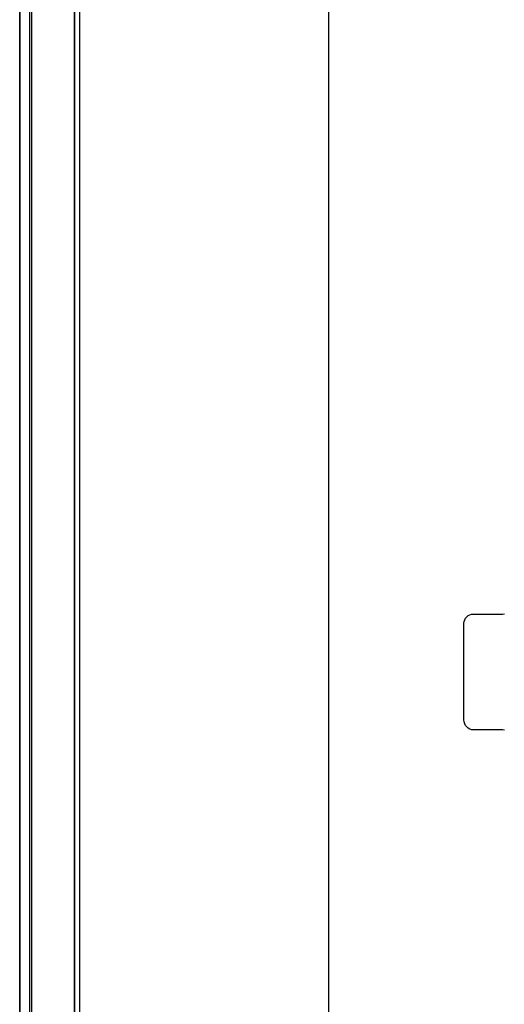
# Model space of a CAD drawing. Extents: x -631805 to -376315, y -40155 to 84873.
# Tile 43 of 256: x -620113 to -619611, y -33639 to -32619. Entities that reach past the tile are written whole.
import ezdxf

# ---------------------------------------------------------------- set-up
doc = ezdxf.new("R2010")
doc.units = 0
doc.header["$MEASUREMENT"] = 0
doc.layers.get('0').update_dxf_attribs({"color": 252})
for name, color, linetype in [('30', 7, 'Continuous'), ('5', 7, 'Continuous'), ('50', 7, 'Continuous')]:
    doc.layers.add(name, color=color, linetype=linetype)

# ---------------------------------------------------------------- blocks, each defined once
blk = doc.blocks.new('*U1009')
at = {"layer": '5', "color": 7}
for points in [[(0, -20.806875), (0, -801.193125)], [(4.692335, -801.191648), (4.692335, -20.805704)], [(4.692335, -20.805704), (4.692335, -801.191648)]]:
    blk.add_lwpolyline(points, dxfattribs=at)
at = {"layer": '5', "color": 59}
for points in [[(4.692335, -12.740183), (4.692335, -801.190946), (4.692335, -12.740183)], [(-1, -20.806406), (-1, -801.190946), (-1, -20.806406)]]:
    blk.add_lwpolyline(points, close=True, dxfattribs=at)
at = {"layer": '50', "color": 7}
for points in [[(0.235942, -20.558787), (0.235942, -801.133213)], [(5.203985, -20.552831), (5.203985, -801.136518)], [(30.977363, -84.554755), (30.977363, -397.907699)]]:
    blk.add_lwpolyline(points, dxfattribs=at)
blk = doc.blocks.new('*D1021')
at = {"layer": '30', "color": 7}
blk.add_lwpolyline([(49.208059, -357.516691), (49.006674, -357.494179), (46.008272, -357.494179), (45.806887, -357.471666), (45.627878, -357.404128), (45.448869, -357.314078), (45.314612, -357.179003), (45.180355, -357.021415), (45.090851, -356.863828), (45.023722, -356.661215), (45.001346, -356.458602), (45.001346, -346.440524), (45.023722, -346.260423), (45.090851, -346.080323), (45.180355, -345.900223), (45.314612, -345.765148), (45.448869, -345.652585), (45.627878, -345.562535), (45.806887, -345.51751), (46.008272, -345.494997), (49.006674, -345.494997), (49.208059, -345.472485)], dxfattribs=at)
blk.add_lwpolyline([(49.208059, -357.516691), (49.006674, -357.494179), (46.008272, -357.494179), (45.806887, -357.471666), (45.627878, -357.404128), (45.448869, -357.314078), (45.314612, -357.179003), (45.180355, -357.021415), (45.090851, -356.863828), (45.023722, -356.661215), (45.001346, -356.458602), (45.001346, -346.440524), (45.023722, -346.260423), (45.090851, -346.080323), (45.180355, -345.900223), (45.314612, -345.765148), (45.448869, -345.652585), (45.627878, -345.562535), (45.806887, -345.51751), (46.008272, -345.494997), (49.006674, -345.494997), (49.208059, -345.472485)], dxfattribs=at)
blk = doc.blocks.new('*U1036')
at = {"layer": '5', "color": 59}
blk.add_lwpolyline([(-1, -20.806406), (-1, -801.190946), (-1, -20.806406)], close=True, dxfattribs=at)

msp = doc.modelspace()

# ---------------------------------------------------------------- block references
at = {"xscale": 10, "yscale": 10, "zscale": 10}
for name in ['*U1009', '*U1036', '*D1021']:
    msp.add_blockref(name, (-620103.1, -29779.7), dxfattribs=at)

doc.saveas('drawing.dxf')
